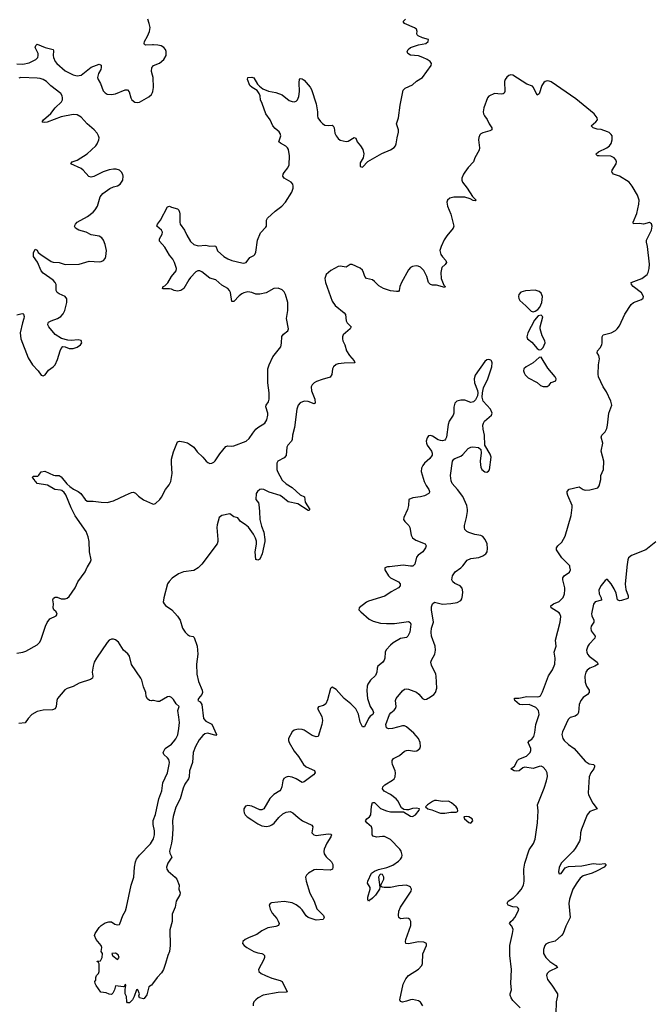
# Model space of a CAD drawing. Header units: inches. Extents: x 1843750 to 1959452, y 907112 to 1016326.
# Tile 93 of 137: x 1928677 to 1934978, y 925644 to 935446. Entities that reach past the tile are written whole.
import ezdxf

# ---------------------------------------------------------------- set-up
doc = ezdxf.new("R2010")
doc.units = ezdxf.units.IN
doc.header["$MEASUREMENT"] = 0
for name, color, linetype in [('B9922', 7, 'Continuous'), ('B9923', 7, 'Continuous'), ('B9932', 7, 'Continuous'), ('B9933', 7, 'Continuous')]:
    doc.layers.add(name, color=color, linetype=linetype)

msp = doc.modelspace()

# ---------------------------------------------------------------- linework, layer by layer
at = {"layer": 'B9922', "color": 6, "elevation": 500}
for points in [[(1928650, 929140.2), (1928710, 929150.1), (1928739.5, 929160.5), (1928850, 929222), (1928875.4, 929244.6), (1928889.3, 929270), (1928932.7, 929407.3), (1928950, 929444.4), (1928978.8, 929481.2), (1929039.5, 929510), (1929051.9, 929528.1), (1929038.9, 929550), (1929018, 929570), (1929009.9, 929589.9), (1929015, 929630), (1929008.8, 929671.2), (1929013.4, 929686.6), (1929030, 929697.6), (1929050, 929698.7), (1929090, 929682.3), (1929130, 929679.8), (1929150, 929687.8), (1929170, 929703.5), (1929230.6, 929789.4), (1929256.3, 929850), (1929328.5, 929950), (1929350, 929995.8), (1929352.6, 930000)], [(1930000, 928667.1), (1929990, 928665.2), (1929970, 928669.4), (1929950, 928683.7), (1929937.6, 928710), (1929934.5, 928750), (1929910, 928803.7), (1929892.8, 928870), (1929884.2, 928890), (1929790, 929027.2), (1929771.2, 929111.2), (1929754.5, 929134.5), (1929710, 929170.6), (1929660.9, 929250), (1929630, 929273.9), (1929610, 929279.9), (1929590, 929278.6), (1929570, 929268.4), (1929550, 929246.3), (1929440.8, 929090), (1929420.1, 929050), (1929407.9, 929010), (1929400.1, 928950), (1929405.3, 928910), (1929402.8, 928890), (1929381.8, 928878.2), (1929270, 928840.8), (1929210, 928808.1), (1929150, 928786.9), (1929126.6, 928773.4), (1929055.4, 928690), (1929045.8, 928670), (1929040.2, 928610), (1929030, 928584.7), (1929004.3, 928575.7), (1928910, 928573.5), (1928850, 928559.5), (1928799, 928530), (1928762.8, 928490), (1928732.8, 928447.2), (1928670, 928439.2)], [(1930000, 925847.1), (1929990, 925834), (1929962, 925818), (1929942.5, 925737.5), (1929916.4, 925703.6), (1929910, 925699.3), (1929869.5, 925709.5), (1929865.2, 925730), (1929869, 925750), (1929853.2, 925790), (1929847.1, 925792.9), (1929842, 925790), (1929818.8, 925721.2), (1929801, 925690), (1929770, 925659), (1929750, 925658), (1929744, 925670), (1929740.4, 925720.4), (1929728, 925750), (1929728, 925792), (1929735.3, 925830), (1929730, 925846), (1929718, 925822), (1929710, 925818), (1929632, 925828), (1929622, 925790), (1929605.4, 925754.6), (1929590, 925742), (1929570, 925744), (1929539.3, 925759.3), (1929485.2, 925765.2), (1929438, 925830), (1929428, 925850), (1929426, 925870), (1929434.6, 925885.4), (1929435.3, 925910), (1929442, 925930), (1929462, 925950), (1929468.7, 925970), (1929468, 926048), (1929462, 926062), (1929448, 926070), (1929450, 926074), (1929482, 926078), (1929498, 926110), (1929502, 926150), (1929488, 926170), (1929494, 926210), (1929488.7, 926230), (1929438, 926290), (1929422, 926330), (1929428.7, 926350), (1929468.7, 926410), (1929489.2, 926430), (1929530, 926456.3), (1929565.4, 926465.4), (1929590, 926466), (1929623.4, 926443.4), (1929650, 926434), (1929670, 926438.8), (1929675.3, 926444.7), (1929705.6, 926530), (1929730, 926573.4), (1929742.4, 926610), (1929788.6, 926830), (1929812.9, 926910), (1929821, 927010), (1929830, 927062.4), (1929842, 927090), (1929869.1, 927130), (1929979.7, 927240.3), (1930000, 927276.2)]]:
    msp.add_lwpolyline(points, dxfattribs=at)
msp.add_lwpolyline([(1929630, 926154), (1929594, 926150), (1929602, 926130), (1929650, 926091.3), (1929668.7, 926110), (1929656.5, 926136.5)], close=True, dxfattribs=at)
at = {"layer": 'B9923', "color": 6}
for points, elevation in [([(1930000, 935196.9), (1929931.8, 935191.8), (1929920.7, 935200.7), (1929916.5, 935210), (1929921.4, 935230), (1929950, 935282.5), (1929969.2, 935330), (1929975.4, 935370), (1929968, 935410), (1929953.2, 935450)], 600), ([(1928650, 935007.5), (1928710, 935003.3), (1928770, 935017), (1928838.2, 935050), (1928856.5, 935070), (1928862.1, 935090), (1928859.6, 935110), (1928830.9, 935170), (1928836.9, 935190), (1928850, 935202), (1928930.4, 935170.4), (1929010.6, 935150.6), (1929014.7, 935134.7), (1929011.2, 935090), (1929014.6, 935070), (1929031.7, 935031.7), (1929048.3, 935010), (1929130, 934937.7), (1929210, 934896.2), (1929250, 934887.1), (1929290, 934892.6), (1929390, 934972.5), (1929470, 935002.2), (1929490, 934994), (1929490, 934969.7), (1929483.8, 934950), (1929460.7, 934910), (1929451.5, 934870), (1929458, 934850), (1929483, 934810), (1929510, 934737.8), (1929530, 934716.8), (1929550, 934705.5), (1929590, 934701), (1929630, 934708), (1929727.3, 934747.3), (1929750, 934748.1), (1929767.6, 934727.6), (1929782.6, 934670), (1929794.3, 934650), (1929824.5, 934624.5), (1929850, 934620.8), (1929870, 934626), (1929962.4, 934677.6), (1929990, 934701.5), (1930000, 934720.6)], 600), ([(1930000, 934894.3), (1929990.8, 934930), (1929994.5, 934970), (1930000, 934977.2)], 600), ([(1928650, 932507), (1928690, 932519.3), (1928710, 932520.2), (1928715.7, 932515.7), (1928721.1, 932490), (1928718.3, 932470), (1928704.6, 932430), (1928683.4, 932330), (1928688.9, 932270), (1928760, 932080), (1928804.6, 932010), (1928860.2, 931950), (1928890, 931908.5), (1928910, 931899.5), (1928930, 931912.2), (1928962.9, 931957.1), (1929009.8, 931990), (1929029.8, 932010), (1929055.2, 932064.8), (1929079.3, 932150), (1929090, 932172.7), (1929107.9, 932192.1), (1929130, 932190.3), (1929170, 932173.8), (1929210, 932172.5), (1929250, 932186.6), (1929281.7, 932210), (1929295.4, 932230), (1929290, 932251), (1929258.7, 932258.7), (1929190, 932252.8), (1929155.1, 932255.1), (1929094.1, 932274.1), (1929030, 932312.2), (1928967.9, 932390), (1928959.1, 932410), (1928960.8, 932430), (1928965.4, 932434.6), (1928991.6, 932448.4), (1929053.5, 932470), (1929087.2, 932492.8), (1929110, 932518), (1929125.8, 932550), (1929146.1, 932630), (1929147.9, 932667.9), (1929131.6, 932690), (1929070, 932718.4), (1929051.5, 932731.5), (1929041.3, 932750), (1929040.5, 932810), (1929031.5, 932830), (1929010, 932852.8), (1928910, 932922.4), (1928890, 932945.5), (1928853.3, 933033.3), (1928814.4, 933090), (1928815.9, 933124.1), (1928830, 933160.7), (1928850, 933153), (1928862.8, 933130), (1928887.3, 933107.3), (1928990, 933039.2), (1929010, 933033.3), (1929070, 933029.6), (1929130, 933009.6), (1929270, 933011.5), (1929370, 933042.1), (1929470, 933036.9), (1929490, 933039.5), (1929512.5, 933050), (1929528.4, 933070), (1929535.8, 933090), (1929540.2, 933150), (1929528.8, 933210), (1929510.9, 933250), (1929493.8, 933273.8), (1929470, 933292.1), (1929390, 933304.3), (1929340.4, 933330), (1929266.8, 933350), (1929232.2, 933370), (1929224.7, 933390), (1929232.3, 933410), (1929249, 933431), (1929352.3, 933487.7), (1929409.1, 933530.9), (1929430, 933552.6), (1929453.2, 933590), (1929477.5, 933682.5), (1929505.1, 933714.9), (1929573.8, 933766.2), (1929610, 933781.2), (1929650, 933790.8), (1929678.6, 933810), (1929703, 933850), (1929709.1, 933889.1), (1929705.4, 933905.4), (1929691.8, 933930), (1929670, 933947.1), (1929637.1, 933957.1), (1929610, 933957.1), (1929570, 933950.8), (1929510, 933932.7), (1929415.3, 933884.7), (1929390, 933878.4), (1929365.9, 933885.9), (1929310, 933948.6), (1929290, 933964), (1929186.6, 934010), (1929199.1, 934030), (1929250, 934049.2), (1929350.5, 934110), (1929433.9, 934190), (1929450.4, 934210), (1929466.5, 934250), (1929468.1, 934270), (1929463.7, 934290), (1929450, 934315.3), (1929418.3, 934350), (1929350.4, 934410.4), (1929290, 934475.4), (1929250, 934499.9), (1929210, 934502.1), (1929090, 934478), (1928950, 934427.2), (1928922, 934422), (1928904.7, 934424.7), (1928901.2, 934430), (1928912.7, 934450), (1928986.4, 934513.6), (1929030.4, 934569.6), (1929093, 934630), (1929102.4, 934650), (1929104.7, 934670), (1929099.5, 934690), (1929085.4, 934710), (1928988, 934788), (1928943.9, 934830), (1928910, 934849.9), (1928879.8, 934859.8), (1928850, 934864.7), (1928690, 934870.7), (1928670, 934865.5)], 600), ([(1929352.6, 930000), (1929383.6, 930050), (1929387.5, 930070), (1929372.9, 930150), (1929370.3, 930250.3), (1929359.2, 930299.2), (1929340.9, 930350), (1929230, 930507), (1929190, 930587.5), (1929136.4, 930716.4), (1929120.7, 930740.7), (1929097.9, 930757.9), (1929083.2, 930763.2), (1929025.6, 930770), (1928953.3, 930813.3), (1928850, 930829.9), (1928842.7, 930842.7), (1928830, 930849.8), (1928825.1, 930865.1), (1928803.6, 930890), (1928810, 930902.8), (1928856.6, 930903.4), (1928869.4, 930910.6), (1928890, 930944.7), (1928927.8, 930952.2), (1929012.3, 930912.3), (1929030, 930907.3), (1929070, 930908.8), (1929090, 930895.5), (1929146, 930826), (1929177.6, 930797.6), (1929212, 930772), (1929259.7, 930750), (1929287.5, 930730), (1929329.7, 930669.7), (1929350, 930652.8), (1929410, 930654), (1929490, 930641.7), (1929550, 930639.8), (1929610, 930657.1), (1929730, 930714.3), (1929790, 930738.6), (1929810, 930741.5), (1929830, 930734), (1929862, 930702), (1929910, 930665.1), (1930000, 930627.2)], 500)]:
    msp.add_lwpolyline(points, dxfattribs=dict(at, elevation=elevation))
at = {"layer": 'B9932', "color": 6}
for points, elevation in [([(1930464.2, 930000), (1930454.2, 929990), (1930410, 929961.9), (1930310, 929948.9), (1930259, 929930), (1930194.5, 929885.5), (1930165.4, 929854.6), (1930150.1, 929829.9), (1930112.1, 929690), (1930107.4, 929647.4), (1930115.2, 929630), (1930130, 929614.4), (1930191.2, 929571.2), (1930250, 929508), (1930275.3, 929470), (1930299.3, 929390), (1930326.5, 929350), (1930350, 929326), (1930370, 929314), (1930405.2, 929305.2), (1930414.4, 929294.4), (1930444.1, 929210), (1930452.6, 929130), (1930437.4, 929030), (1930441.8, 928930), (1930458.3, 928858.3), (1930495.3, 928770), (1930499.4, 928750), (1930491.6, 928728.4), (1930459.5, 928690), (1930450.4, 928670), (1930475.6, 928655.6), (1930490, 928630.4), (1930509.4, 928489.4), (1930530, 928464.6), (1930590, 928433), (1930638.3, 928330), (1930630, 928321.7), (1930550, 928343.8), (1930522.3, 928337.7), (1930500, 928320), (1930463.9, 928276.1), (1930428.4, 928211.6), (1930405.6, 928150), (1930397.9, 928050), (1930367.7, 927970), (1930365.8, 927910), (1930357.8, 927890), (1930322.8, 927837.2), (1930304.1, 927795.9), (1930273.9, 927690), (1930233.6, 927606.4), (1930204.7, 927515.3), (1930198, 927470), (1930201.4, 927390), (1930196.5, 927290), (1930190.6, 927249.4), (1930168.3, 927170), (1930172.4, 927150), (1930192.3, 927110), (1930154.3, 927050), (1930140.2, 927010), (1930143.2, 926990), (1930155.6, 926970), (1930225.3, 926910), (1930241.6, 926890), (1930264.9, 926830), (1930262.8, 926790), (1930274.9, 926754.9), (1930273.5, 926733.5), (1930237.1, 926670), (1930226, 926610), (1930196.7, 926543.3), (1930195.8, 926470), (1930173.2, 926386.8), (1930174.9, 926230), (1930170.1, 926169.9), (1930153.8, 926130), (1930130.6, 926050), (1930108, 925990), (1930090, 925956), (1930048, 925910), (1930000, 925847.1)], 500), ([(1932360.6, 930000), (1932342.2, 929997.8), (1932314, 929990), (1932312.4, 929970), (1932351.5, 929910), (1932370.3, 929890), (1932450.2, 929850), (1932467.9, 929830), (1932466.1, 929810), (1932450.1, 929789.9), (1932377.1, 929750), (1932313.3, 929706.7), (1932150, 929658.3), (1932130, 929647.9), (1932058.4, 929590), (1932054.4, 929570), (1932074.6, 929550), (1932159.1, 929479.1), (1932197.7, 929457.7), (1932270, 929439.1), (1932330, 929434), (1932410, 929434.8), (1932550, 929454.4), (1932565.4, 929445.4), (1932572.1, 929430), (1932562.1, 929350), (1932543.7, 929310), (1932530, 929296.8), (1932470, 929284.9), (1932398.7, 929241.3), (1932370, 929220.3), (1932326.6, 929173.4), (1932316.6, 929150), (1932313.8, 929090), (1932307.4, 929070), (1932291.8, 929048.2), (1932242.8, 929010), (1932236.5, 928990), (1932234.3, 928950), (1932222.2, 928917.8), (1932171.5, 928870), (1932143.2, 928830), (1932136.9, 928810), (1932133.5, 928766.5), (1932141.3, 928690), (1932168.2, 928610), (1932194.4, 928570), (1932202.2, 928550), (1932193.2, 928530), (1932168.3, 928511.7), (1932150, 928490.9), (1932110, 928407.3), (1932090, 928405.1), (1932070, 928454.7), (1932052.9, 928532.9), (1932026, 928586), (1931975.6, 928635.6), (1931909.4, 928689.4), (1931830, 928777.4), (1931790, 928802.9), (1931782.3, 928797.7), (1931773.4, 928786.6), (1931743.8, 928676.2), (1931725.1, 928634.9), (1931701.5, 928618.5), (1931654.3, 928605.7), (1931642.3, 928590), (1931687, 928510), (1931694.3, 928470), (1931687.5, 928430), (1931650, 928309.6), (1931630, 928307.2), (1931590, 928321.9), (1931510, 928372.9), (1931490, 928381.2), (1931450, 928384.7), (1931410, 928374.2), (1931390, 928356.4), (1931355.8, 928290), (1931355.2, 928270), (1931361.4, 928250), (1931410, 928163.2), (1931453.5, 928110), (1931504.6, 928030), (1931530, 928008.3), (1931613.2, 927973.2), (1931621.3, 927950), (1931604.4, 927930), (1931578, 927910), (1931510, 927860.5), (1931490, 927854), (1931432.4, 927890), (1931390, 927906.2), (1931350, 927911.3), (1931330, 927906.3), (1931309.2, 927890.8), (1931298.5, 927870), (1931289.6, 927810), (1931278.7, 927781.3), (1931269.3, 927770.7), (1931210, 927732.3), (1931170, 927692), (1931108.5, 927591.5), (1931090, 927579.9), (1931070, 927579.6), (1930990, 927615.8), (1930950, 927624.7), (1930924.7, 927615.3), (1930909.1, 927590), (1930908.3, 927570), (1930914.4, 927550), (1930923.9, 927530), (1930941.7, 927510), (1930990, 927482.3), (1931050, 927439.8), (1931090, 927420.9), (1931134.4, 927414.4), (1931170, 927419.8), (1931190, 927429.5), (1931212, 927448), (1931257, 927503), (1931299.4, 927540.6), (1931330, 927558.1), (1931370, 927562.1), (1931398.8, 927550), (1931450, 927503), (1931494, 927470), (1931586.5, 927426.5), (1931595.4, 927410), (1931588.2, 927350), (1931605.5, 927330), (1931630, 927326), (1931750, 927340.7), (1931777, 927337), (1931783.6, 927330), (1931777.1, 927310), (1931736.4, 927250), (1931709.5, 927190), (1931705.6, 927165.6), (1931710, 927143.1), (1931730, 927111.5), (1931783.7, 927063.7), (1931794.5, 927034.5), (1931796.1, 927010), (1931791.3, 926988.7), (1931770, 926980.2), (1931632.8, 926987.2), (1931610, 926981.7), (1931553.8, 926950), (1931533.4, 926930), (1931525.2, 926910), (1931530.2, 926870), (1931566, 926750), (1931611.2, 926670), (1931636.2, 926596.2), (1931702.6, 926530), (1931711.1, 926510), (1931700.5, 926490), (1931630, 926481.2), (1931550, 926507.3), (1931530, 926526.1), (1931490, 926583.7), (1931470, 926603.5), (1931430, 926633.4), (1931390, 926653.5), (1931310, 926668.8), (1931186.4, 926653.6), (1931171.6, 926648.4), (1931162, 926630), (1931171.3, 926590), (1931191.8, 926550), (1931237.8, 926497.8), (1931253.1, 926473.1), (1931260.1, 926450), (1931254, 926430), (1931230, 926419.2), (1931150, 926406), (1931090, 926374.5), (1931039.7, 926340.3), (1930961.3, 926310), (1930923.1, 926290), (1930900.5, 926270), (1930898, 926250), (1930914.4, 926230), (1930939.5, 926210), (1931010, 926170.2), (1931050, 926155.9), (1931090, 926148.9), (1931103.4, 926143.4), (1931116.5, 926130), (1931115.8, 926110), (1931107.9, 926090), (1931056.5, 925990), (1931060.3, 925970), (1931081.3, 925950), (1931124.9, 925930), (1931190, 925903.7), (1931270, 925880.7), (1931290, 925870.3), (1931341.6, 925770), (1931330, 925764.5), (1931250, 925760.4), (1931103.5, 925736.5), (1931052.9, 925710), (1931028.9, 925690), (1931010.3, 925670), (1931001.1, 925650), (1931003.7, 925630)], 600), ([(1932693.9, 925630), (1932670, 925664), (1932650, 925678.4), (1932590, 925692.3), (1932570, 925690.3), (1932530, 925674.2), (1932490, 925666.5), (1932470.9, 925670.9), (1932463.1, 925690), (1932496.3, 925843.7), (1932522.4, 925897.6), (1932550, 925931.2), (1932650, 925992.6), (1932681.4, 926030), (1932688.2, 926051.8), (1932694, 926146), (1932729.8, 926230), (1932728.4, 926248.4), (1932701.7, 926261.7), (1932650, 926267.4), (1932550, 926244.7), (1932524.4, 926250), (1932520.2, 926270), (1932524.7, 926290), (1932572.7, 926430), (1932572.5, 926470), (1932562.7, 926490), (1932550, 926499.4), (1932530, 926502.6), (1932470, 926495.4), (1932453.8, 926510), (1932449.3, 926530), (1932454.9, 926570), (1932469.7, 926610.3), (1932575, 926770), (1932579.2, 926790), (1932569.8, 926809.8), (1932558.5, 926818.5), (1932529.1, 926829.1), (1932450, 926822.4), (1932370, 926808.7), (1932306.5, 926806.5), (1932288, 926810), (1932277.2, 926817.2), (1932275.6, 926830), (1932303.2, 926890), (1932304.7, 926910), (1932290, 926936.6), (1932270, 926938.6), (1932259.7, 926930), (1932251.6, 926910), (1932264, 926810), (1932261.1, 926790), (1932219.5, 926730), (1932190, 926701.3), (1932170, 926685.4), (1932158.2, 926681.8), (1932150, 926671.8), (1932145.2, 926685.2), (1932145.8, 926710), (1932168.1, 926790), (1932167.9, 926807.9), (1932142.8, 926850), (1932145.6, 926870), (1932181.2, 926950), (1932210, 926970.9), (1932250, 926985.4), (1932334.5, 927005.5), (1932395, 927030), (1932450, 927068.7), (1932470, 927088.7), (1932482.1, 927110), (1932486.6, 927130), (1932475.9, 927170), (1932462.7, 927190), (1932370, 927286.3), (1932310, 927313.3), (1932290, 927315.9), (1932230, 927307.7), (1932197.7, 927317.7), (1932188.2, 927330), (1932188.4, 927388.4), (1932180.3, 927410), (1932136.1, 927450), (1932121, 927470), (1932135.1, 927490), (1932161.4, 927510), (1932174.4, 927530), (1932182.1, 927617.9), (1932190, 927652.4), (1932210, 927652.8), (1932270, 927594.4), (1932329.4, 927569.4), (1932370, 927561.6), (1932500.5, 927560.5), (1932570, 927518.7), (1932590, 927514.9), (1932619.6, 927530), (1932655.5, 927575.5), (1932659, 927590), (1932630, 927597.4), (1932590, 927594.2), (1932550, 927581.3), (1932530, 927579.6), (1932504.8, 927584.8), (1932481.7, 927601.7), (1932444.8, 927670), (1932426.2, 927690), (1932370, 927733), (1932307.7, 927767.7), (1932292.3, 927790), (1932295.3, 927810), (1932312.4, 927830), (1932390, 927876.1), (1932406, 927890), (1932416.5, 927910), (1932420.7, 927950), (1932416.9, 927970), (1932390.8, 928030), (1932386.4, 928050), (1932388, 928070), (1932399.2, 928090), (1932458.8, 928121.2), (1932510, 928164.1), (1932528.6, 928171.4), (1932550, 928173), (1932610, 928162.7), (1932633.1, 928166.9), (1932662.4, 928190), (1932670.6, 928210), (1932666, 928250), (1932649, 928290), (1932603.8, 928343.8), (1932530, 928406.6), (1932510, 928415.9), (1932490, 928417.5), (1932390, 928391.2), (1932350, 928386), (1932330, 928395.6), (1932325.2, 928430), (1932360.6, 928530), (1932373.8, 928546.2), (1932408.1, 928571.9), (1932421.6, 928590), (1932426.9, 928610), (1932418.8, 928670), (1932427.3, 928690), (1932490, 928764.6), (1932510, 928780.2), (1932530, 928785.5), (1932550, 928780.9), (1932630.7, 928750.7), (1932653.2, 928733.2), (1932688.1, 928688.1), (1932710, 928680.2), (1932730, 928681.3), (1932770, 928705), (1932802.4, 928730), (1932818.6, 928750), (1932830.5, 928790), (1932826.8, 928910), (1932823, 928930), (1932780.1, 929020.1), (1932773.2, 929050), (1932777.2, 929070), (1932812.3, 929130), (1932818, 929170), (1932814.1, 929210), (1932779.1, 929310), (1932775.2, 929350), (1932777.7, 929390), (1932797.5, 929450), (1932779, 929570), (1932780.1, 929599.9), (1932788.7, 929630), (1932810, 929649.1), (1932887.6, 929627.6), (1932970, 929634.1), (1933035.8, 929644.2), (1933070, 929663.1), (1933079.7, 929680.3), (1933087.4, 929712.6), (1933090.5, 929750.5), (1933085.4, 929785.4), (1933063.5, 929810), (1933012.8, 929832.8), (1932989.9, 929849.9), (1932982.2, 929870), (1932989, 929911), (1933014.8, 929950), (1933070, 929988.7), (1933081.9, 930000)], 600), ([(1933662.9, 925610), (1933590, 925681.6), (1933571.6, 925710), (1933563.3, 925736.7), (1933562, 925750), (1933576.2, 925790), (1933567.4, 925850), (1933576.4, 925990), (1933560.7, 926130), (1933557.5, 926230), (1933586.7, 926350), (1933592, 926390), (1933580.6, 926420.6), (1933556.5, 926450), (1933568.6, 926470), (1933592.4, 926487.6), (1933610.2, 926509.8), (1933642.8, 926570), (1933647.9, 926590), (1933642.7, 926602.7), (1933630.9, 926610.9), (1933590, 926614.5), (1933541.6, 926630), (1933531.6, 926650), (1933543, 926670), (1933595.4, 926704.6), (1933636.2, 926743.8), (1933672.2, 926787.8), (1933693.7, 926830), (1933702.6, 926870), (1933699.3, 926990), (1933710, 927048), (1933750, 927181.3), (1933795, 927245), (1933810.8, 927289.2), (1933835.9, 927450), (1933842.3, 927570), (1933835.8, 927630), (1933902.5, 927797.5), (1933925.6, 927870), (1933933.8, 927913.8), (1933929.9, 927949.9), (1933916.7, 927976.7), (1933890, 928004.5), (1933870, 928013.6), (1933850, 928012.4), (1933790, 927992.4), (1933710, 928004.5), (1933690, 927997.7), (1933652.4, 927970), (1933630, 927966.9), (1933602.9, 927970), (1933569, 927990), (1933604.5, 928015.5), (1933634.3, 928070), (1933650, 928084.1), (1933724.3, 928115.7), (1933761.7, 928150), (1933768.9, 928170), (1933767.5, 928190), (1933740.9, 928250), (1933751.6, 928268.4), (1933777.2, 928282.8), (1933797.5, 928310), (1933807.4, 928350), (1933816.4, 928430), (1933850, 928530), (1933844.3, 928570), (1933819.2, 928599.2), (1933750, 928628.3), (1933690, 928625.5), (1933655.1, 928630), (1933609.8, 928670), (1933606.4, 928686.4), (1933600.9, 928690), (1933610, 928693.2), (1933650, 928690.8), (1933730, 928707.5), (1933835.3, 928704.7), (1933850, 928707), (1933863.6, 928716.4), (1933885.4, 928754.6), (1933945.7, 928914.3), (1933984.3, 928975.7), (1934006.6, 929030), (1934011.9, 929090), (1934000.9, 929150), (1934019.4, 929210), (1934014, 929270), (1934060.1, 929450), (1934066, 929506), (1934058.3, 929530), (1934050, 929540.2), (1933971.8, 929590), (1933968.1, 929610), (1933995.6, 929630), (1934050, 929655), (1934090, 929695.2), (1934102.4, 929730), (1934106.1, 929770), (1934105.4, 929790), (1934086.8, 929870), (1934087.8, 929890), (1934100.5, 929910), (1934153.1, 929946.9), (1934164.1, 929970), (1934157.4, 930000)], 500), ([(1934724.8, 930000), (1934724.2, 929995.8), (1934706.8, 929826.8), (1934713.5, 929773.5), (1934737, 929710), (1934737.8, 929690), (1934734.2, 929685.8), (1934670, 929663.7), (1934650, 929660.8), (1934632.5, 929670), (1934616.7, 929736.7), (1934598.9, 929778.9), (1934570, 929829.2), (1934530, 929877.2), (1934510, 929864.2), (1934467.5, 929812.5), (1934447, 929770), (1934449.6, 929730), (1934468.1, 929690), (1934472.3, 929667.7), (1934410, 929652.5), (1934392, 929628), (1934373.2, 929530), (1934376.6, 929510), (1934395.8, 929470), (1934395.4, 929450), (1934368.7, 929410), (1934364.2, 929390), (1934370, 929362.6), (1934410.2, 929310), (1934407.1, 929290), (1934350, 929230.6), (1934336.8, 929210), (1934323.9, 929170), (1934324.6, 929150), (1934333.2, 929130), (1934350.1, 929110.1), (1934430.2, 929050), (1934439.5, 929030), (1934405.3, 929010), (1934357.2, 928990), (1934330.2, 928970), (1934315.8, 928950), (1934305.3, 928910), (1934310, 928850.7), (1934323.3, 928810), (1934347.8, 928770), (1934348.5, 928750), (1934331.8, 928730), (1934290, 928699.8), (1934265, 928670), (1934249.5, 928630), (1934242.8, 928550), (1934231.5, 928528.5), (1934210, 928513), (1934160.4, 928499.6), (1934140.5, 928479.5), (1934084.6, 928355.4), (1934078.3, 928330), (1934086, 928290), (1934099.3, 928270), (1934144, 928230), (1934199.5, 928190), (1934310, 928064.8), (1934350, 928038.1), (1934394, 928030), (1934401.3, 928021.3), (1934403.2, 928010), (1934395, 927990), (1934365.8, 927950), (1934350.1, 927909.9), (1934337.7, 927750), (1934342.2, 927730), (1934385.7, 927645.7), (1934430.3, 927590), (1934357.5, 927562.5), (1934329, 927531), (1934272.6, 927387.4), (1934264.3, 927350), (1934259.8, 927290), (1934253, 927270), (1934210, 927194.2), (1934190, 927169.8), (1934070, 927049.6), (1934050, 927006.6), (1934042.7, 926962.7), (1934050, 926942), (1934070, 926945.8), (1934110, 927003.1), (1934143.7, 927016.3), (1934277.1, 927022.9), (1934390, 927044.8), (1934450, 927039), (1934506, 927046), (1934516.3, 927036.3), (1934515.5, 927030), (1934497.1, 927010), (1934430, 926974), (1934379.1, 926950), (1934290, 926922.5), (1934261.1, 926898.9), (1934224.8, 926855.2), (1934185, 926790), (1934153.4, 926690), (1934147.8, 926647.8), (1934158.4, 926510), (1934117.8, 926422.2), (1934090.4, 926350), (1934074.9, 926330), (1934010, 926272), (1933943.4, 926256.6), (1933917.3, 926242.7), (1933906.4, 926230), (1933895.3, 926190), (1933896, 926150), (1933916.5, 926110), (1933956.5, 926070), (1934016.5, 926030), (1934033.4, 926010), (1933950, 925969.8), (1933931.2, 925950), (1933925.5, 925930), (1933933.4, 925890), (1933976.2, 925836.2), (1934033.8, 925750), (1934034.4, 925730), (1934021.5, 925670), (1934017.4, 925550)], 500), ([(1930000, 927276.2), (1930008.6, 927291.4), (1930019, 927330), (1930021.5, 927370), (1930006.7, 927433.3), (1930006.8, 927473.2), (1930030, 927533.4), (1930063.2, 927690), (1930092.7, 927770), (1930103.2, 927850), (1930149, 927950), (1930166.9, 928030), (1930168.9, 928050), (1930161.5, 928081.5), (1930150, 928099.3), (1930113.3, 928130), (1930105.3, 928150), (1930127.7, 928190), (1930190, 928234.5), (1930210, 928256), (1930233.2, 928286.8), (1930252.4, 928327.6), (1930263.8, 928390), (1930267.4, 928450), (1930263.8, 928503.8), (1930250.9, 928569.1), (1930266, 928610), (1930236.9, 928636.9), (1930210, 928678), (1930190, 928698.7), (1930170, 928707.3), (1930150, 928704.5), (1930070, 928659.5), (1930050, 928659.3), (1930010, 928669), (1930000, 928667.1)], 500)]:
    msp.add_lwpolyline(points, dxfattribs=dict(at, elevation=elevation))
at = {"layer": 'B9932', "color": 6, "elevation": 600}
for points in [[(1932830, 927673.7), (1932810, 927672.7), (1932790, 927664), (1932740.5, 927630), (1932720.7, 927610), (1932741, 927590), (1932780.9, 927580.9), (1932850, 927553.6), (1932870, 927548), (1932910, 927547.2), (1932970, 927555.5), (1933023.3, 927556.7), (1933036.9, 927563.1), (1933040.9, 927570), (1933036.9, 927590), (1933023, 927610), (1932979.2, 927650), (1932947.3, 927667.3), (1932890, 927663.4)], [(1933126.2, 927513.8), (1933102, 927510), (1933106, 927490), (1933150, 927454.8), (1933170, 927447.7), (1933192, 927470), (1933185.2, 927490), (1933150, 927511.3)]]:
    msp.add_lwpolyline(points, close=True, dxfattribs=at)
at = {"layer": 'B9933', "color": 6}
for points, elevation in [([(1930000, 930627.2), (1930010, 930623), (1930030, 930629.4), (1930071.9, 930668.1), (1930090, 930692.7), (1930129.9, 930770), (1930164.9, 930815.1), (1930183.3, 930850), (1930196.2, 930930), (1930187.6, 931030), (1930190.5, 931070), (1930210, 931145.9), (1930250, 931243.1), (1930270, 931249.2), (1930310, 931244.2), (1930350, 931233.3), (1930370, 931221.9), (1930410, 931190.9), (1930444.3, 931144.3), (1930501.7, 931090), (1930534.1, 931050), (1930550, 931037.4), (1930570, 931029.6), (1930590, 931030.6), (1930610, 931039.8), (1930624.7, 931055.3), (1930670, 931123.4), (1930730, 931196.6), (1930750, 931203.8), (1930790, 931199.3), (1930810, 931202.9), (1930934.5, 931250), (1930964.3, 931275.7), (1930997.9, 931330), (1931030, 931368.7), (1931050, 931386.8), (1931119.4, 931430), (1931137.7, 931462.3), (1931148.4, 931510), (1931148.4, 931530), (1931127.6, 931592.4), (1931132, 931610), (1931156.4, 931643.6), (1931163, 931670), (1931160.8, 931730), (1931148.2, 931830), (1931149.9, 931970.1), (1931161.8, 932010), (1931198.4, 932090), (1931276.7, 932190), (1931284.5, 932224.5), (1931287.1, 932292.9), (1931303.5, 932316.5), (1931347.4, 932350), (1931353.4, 932370), (1931335.8, 932470), (1931348.6, 932550), (1931348, 932630), (1931325.9, 932710), (1931310, 932736.1), (1931290, 932755.6), (1931250, 932772), (1931210, 932769.3), (1931132.9, 932727.1), (1931070, 932714.2), (1931030, 932713.3), (1930990, 932730.9), (1930950, 932738.1), (1930910, 932728.8), (1930890, 932717.9), (1930863.1, 932696.9), (1930810, 932642.2), (1930790, 932640.5), (1930776.1, 932730), (1930766.7, 932750), (1930750, 932769.9), (1930690, 932804.2), (1930630, 932857), (1930570, 932873.6), (1930490, 932936), (1930470, 932946.3), (1930452.6, 932947.4), (1930430, 932936.9), (1930379.4, 932880.6), (1930361.9, 932858.1), (1930313.1, 932770), (1930283.6, 932750), (1930250, 932742.8), (1930215.4, 932750), (1930190, 932763.4), (1930170, 932767), (1930105.6, 932765.6), (1930099, 932770), (1930107, 932790), (1930122.5, 932797.5), (1930153.4, 932826.6), (1930188.2, 932890), (1930234.8, 932945.2), (1930239.4, 932970), (1930220.5, 933030), (1930202.9, 933062.9), (1930170, 933103.8), (1930122.4, 933182.4), (1930070, 933242), (1930070, 933263.1), (1930097.8, 933310), (1930100.2, 933330), (1930090.4, 933350.4), (1930043.1, 933390), (1930048.7, 933410), (1930081.1, 933450), (1930150, 933584.7), (1930170, 933591.3), (1930190, 933578.8), (1930250, 933562.8), (1930260.7, 933550), (1930270, 933531.3), (1930272.6, 933512.6), (1930272.9, 933430), (1930277, 933410), (1930319.6, 933350), (1930340.9, 933300.9), (1930378.8, 933238.8), (1930412.9, 933210), (1930454.7, 933194.7), (1930530, 933201), (1930570, 933193.3), (1930614.8, 933194.8), (1930630, 933190.2), (1930646.5, 933146.5), (1930710, 933088.3), (1930750, 933065.1), (1930788.7, 933050), (1930890, 933024.7), (1930910, 933023), (1930934.3, 933030), (1930970, 933077.4), (1931010, 933098.9), (1931020.4, 933110), (1931029.1, 933130.9), (1931045, 933250), (1931076.2, 933323.8), (1931130, 933379.6), (1931134.1, 933390), (1931136, 933450), (1931146.1, 933470), (1931221, 933539), (1931288.1, 933590), (1931325.7, 933630), (1931387.9, 933730), (1931401, 933770), (1931401.1, 933790), (1931396.2, 933810), (1931381.4, 933830), (1931311.1, 933870), (1931297.2, 933890), (1931301.1, 933910), (1931310, 933925.7), (1931347.8, 933972.2), (1931359.8, 934000.2), (1931364.5, 934090), (1931353.9, 934153.9), (1931346.2, 934170), (1931328.2, 934188.2), (1931276.1, 934216.1), (1931259.8, 934230), (1931276.7, 934290), (1931272.4, 934312.4), (1931262.3, 934330), (1931222.4, 934362.4), (1931198.1, 934390), (1931170.7, 934450.7), (1931129.1, 934510), (1931093.3, 934613.3), (1931074.4, 934650), (1931071.2, 934688.8), (1931064, 934710), (1931041.2, 934741.2), (1930993, 934770), (1930969.6, 934790), (1930945.6, 934850), (1930949.3, 934870), (1930990, 934875.8), (1931010, 934868.9), (1931044.9, 934804.9), (1931064.2, 934784.2), (1931099.6, 934759.6), (1931156.2, 934736.2), (1931230, 934719.9), (1931290, 934697.8), (1931362.4, 934642.4), (1931390, 934632.1), (1931409.9, 934630.1), (1931430, 934636.8), (1931444.1, 934650), (1931457.3, 934682.7), (1931463.4, 934730), (1931460.7, 934819.3), (1931465.1, 934854.9), (1931470, 934860.7), (1931490, 934859.1), (1931510, 934843.8), (1931570, 934773.8), (1931582.7, 934750), (1931631.4, 934610), (1931644.6, 934530), (1931643.5, 934490), (1931647.8, 934470), (1931672.3, 934432.3), (1931691.9, 934411.9), (1931717.3, 934397.3), (1931750, 934392.7), (1931790, 934394.7), (1931800.5, 934390), (1931809.3, 934369.3), (1931817.3, 934317.3), (1931828.5, 934290), (1931850, 934262.8), (1931870, 934248.4), (1931930, 934232.8), (1931950, 934235.8), (1932010, 934273), (1932026.7, 934266.7), (1932038.1, 934230), (1932071.6, 934190), (1932093.5, 934153.5), (1932104.6, 934110), (1932097.8, 934070), (1932070, 934022.7), (1932066.8, 934006.8), (1932070, 933983.8), (1932090, 933976.9), (1932145.5, 934034.5), (1932284.6, 934115.4), (1932369.9, 934150.1), (1932407.6, 934172.4), (1932420.4, 934190), (1932427.1, 934210), (1932436.3, 934270), (1932451.8, 934328.2), (1932450.9, 934350), (1932431.7, 934410), (1932450, 934470), (1932466.2, 934593.8), (1932496.5, 934743.5), (1932515.4, 934764.6), (1932590, 934799.5), (1932630, 934835.5), (1932689.7, 934870), (1932775.8, 934990), (1932778.9, 935010), (1932766, 935030), (1932736.9, 935050), (1932694, 935070), (1932650, 935086.9), (1932570, 935093.8), (1932543.1, 935110), (1932535.3, 935130), (1932544.8, 935150), (1932570, 935168.4), (1932650, 935197), (1932720.9, 935210), (1932746.6, 935230), (1932749, 935249), (1932690, 935265), (1932645.6, 935285.6), (1932636.2, 935296.2), (1932632.3, 935310), (1932635.9, 935330), (1932630, 935351.5), (1932610, 935366.3), (1932511.5, 935410), (1932496.3, 935430), (1932519.5, 935450)], 500), ([(1930000, 934977.2), (1930009.9, 934990.1), (1930070, 935015.1), (1930112, 935050), (1930135.9, 935090), (1930136.3, 935130), (1930129, 935150), (1930114, 935170), (1930086.4, 935186.4), (1930054.2, 935194.2), (1930010, 935197.7), (1930000, 935196.9)], 600), ([(1930000, 934720.6), (1930004.9, 934730), (1930009.4, 934770), (1930006.3, 934870), (1930000, 934894.3)], 600), ([(1934157.4, 930000), (1934155.2, 930010), (1934078.4, 930090), (1934024.8, 930170), (1934022.4, 930190), (1934037.6, 930210), (1934075.7, 930244.3), (1934110, 930304.9), (1934170.5, 930510), (1934180.4, 930590), (1934179, 930610), (1934135.3, 930710), (1934128.5, 930731.5), (1934131.5, 930748.5), (1934150, 930773), (1934250, 930794.6), (1934288.9, 930768.9), (1934310, 930762.3), (1934354.7, 930765.3), (1934434.5, 930785.5), (1934450, 930806.8), (1934464.2, 930870), (1934466.6, 930910), (1934493.1, 930970), (1934494.9, 931050), (1934469.4, 931150), (1934485.8, 931230), (1934468.9, 931291.1), (1934475.4, 931310), (1934510, 931343.5), (1934524.7, 931375.3), (1934533.1, 931410), (1934544.2, 931530), (1934576.4, 931610), (1934566.5, 931650), (1934520.4, 931740.4), (1934487.9, 931790), (1934442.7, 931890), (1934438.5, 931918.5), (1934443.7, 932010), (1934452.3, 932070), (1934444, 932104), (1934427.9, 932130), (1934431.1, 932148.9), (1934458.9, 932181.1), (1934474.1, 932210), (1934478.9, 932230), (1934478.4, 932290), (1934490, 932308.3), (1934570, 932330.1), (1934610, 932353.2), (1934629.3, 932370), (1934650, 932399.4), (1934704.9, 932515.1), (1934766.7, 932610), (1934790, 932630.1), (1934870, 932661.1), (1934886.3, 932673.7), (1934890.5, 932690), (1934870, 932728), (1934788.6, 932790), (1934769.7, 932810), (1934767.8, 932830), (1934873.8, 932870), (1934927, 932910), (1934938.1, 932930), (1934946.7, 932970), (1934948.7, 933011.3), (1934928.9, 933188.9), (1934919, 933230), (1934921.6, 933250), (1934970.8, 933350), (1934977.1, 933390), (1934970, 933414.6), (1934950, 933427.8), (1934890, 933409.8), (1934850, 933416.4), (1934790, 933414), (1934787.1, 933430), (1934824.2, 933515.8), (1934844.4, 933610), (1934846.2, 933650), (1934830, 933699.7), (1934776.8, 933790), (1934747.3, 933827.3), (1934650, 933889.1), (1934591.6, 933910), (1934580.4, 933920.4), (1934575, 933930), (1934579.8, 933950), (1934619.1, 934010), (1934621.3, 934030), (1934614.1, 934050), (1934599.8, 934070), (1934566.5, 934086.5), (1934448, 934090), (1934431.8, 934091.8), (1934421.7, 934101.7), (1934419.3, 934110), (1934442, 934130), (1934524.5, 934170), (1934552.8, 934190), (1934567.5, 934212.5), (1934578.7, 934250), (1934577.3, 934290), (1934570, 934303.8), (1934550, 934323.2), (1934531.5, 934331.5), (1934470, 934353), (1934430, 934357.3), (1934389.7, 934370), (1934369, 934390), (1934416.2, 934430), (1934431.1, 934450), (1934427.8, 934470), (1934397.9, 934510), (1934217.2, 934657.2), (1933970, 934826.7), (1933950, 934835.7), (1933930, 934837.9), (1933910, 934830.6), (1933899.1, 934820.9), (1933878.7, 934790), (1933850, 934708.3), (1933830, 934693.5), (1933795.7, 934770), (1933784.4, 934784.4), (1933730, 934805.8), (1933590, 934895.4), (1933570, 934897.3), (1933550, 934891), (1933530, 934873.9), (1933512.5, 934850), (1933504.5, 934830), (1933509.6, 934730.4), (1933504, 934716), (1933492.4, 934707.6), (1933473.6, 934706.4), (1933407.2, 934712.8), (1933350, 934686.3), (1933337.8, 934670), (1933299.3, 934570), (1933292.9, 934530), (1933296.5, 934510), (1933307.5, 934490), (1933333.6, 934453.6), (1933354.6, 934410), (1933380.7, 934370), (1933378.3, 934350), (1933359.4, 934340.6), (1933290, 934321.6), (1933269.6, 934310.4), (1933260.6, 934299.4), (1933250, 934272.3), (1933248.3, 934251.7), (1933257.4, 934170), (1933253.2, 934146.8), (1933210.8, 934070), (1933198.7, 934030), (1933145.4, 933974.6), (1933110.1, 933930), (1933097, 933910), (1933082, 933870), (1933081.3, 933850), (1933087.8, 933830), (1933132.8, 933770), (1933186.3, 933686.3), (1933222.4, 933650), (1933215.5, 933644.5), (1933193, 933647), (1933162.6, 933662.6), (1933110, 933677.9), (1933002.1, 933677.9), (1932960.2, 933670), (1932938.5, 933650), (1932931.7, 933630), (1932937.5, 933590), (1932972.5, 933510), (1933002.3, 933390), (1932995.6, 933370), (1932930, 933293.1), (1932905.9, 933254.1), (1932873.6, 933190), (1932861.6, 933150), (1932873, 933110), (1932890, 933084.4), (1932923.1, 933050), (1932927.6, 933030), (1932914.9, 933010), (1932882.2, 932977.8), (1932872.6, 932930), (1932876.2, 932870), (1932903.2, 932803.2), (1932913.8, 932790), (1932910, 932780.9), (1932830, 932804.7), (1932790, 932805.1), (1932769.7, 932810), (1932749.9, 932830), (1932733.7, 932890), (1932703.1, 932950), (1932670, 932982.9), (1932646.5, 932993.5), (1932625.1, 932994.9), (1932590, 932988.3), (1932570, 932978.5), (1932550, 932957.3), (1932479.5, 932830), (1932464.7, 932790), (1932457.7, 932750), (1932450, 932742.1), (1932430, 932739), (1932370, 932747), (1932299.6, 932770), (1932255.2, 932795.2), (1932210, 932841.3), (1932190, 932855.1), (1932130, 932869.9), (1932113.6, 932890), (1932103, 932930), (1932090, 932954.4), (1932070, 932971.2), (1931990, 933010.4), (1931969.5, 933010.5), (1931930, 932982.6), (1931870, 932991.8), (1931850, 932988.9), (1931775.3, 932950), (1931730, 932911.1), (1931717.8, 932870), (1931721.5, 932830), (1931790, 932644.9), (1931820.3, 932600.3), (1931909.4, 932529.4), (1931920.7, 932510), (1931929.2, 932450), (1931940.2, 932430), (1931979, 932390), (1931970.2, 932370), (1931898, 932310), (1931891.2, 932290), (1931891, 932270), (1931895, 932250), (1931914.8, 932210), (1931931.5, 932150), (1931962.5, 932102.5), (1932010.2, 932050), (1932015.5, 932030), (1931910, 932028.2), (1931850, 932021), (1931830, 932014.5), (1931801.5, 931990), (1931793.4, 931970), (1931787.3, 931912.7), (1931771.2, 931888.8), (1931690, 931866), (1931635, 931845), (1931608.9, 931830), (1931589.5, 931810.5), (1931580.2, 931790), (1931582.7, 931750), (1931616.4, 931670), (1931621.7, 931630), (1931610, 931621.4), (1931550, 931645.1), (1931510, 931647.6), (1931470, 931633.5), (1931451.2, 931610), (1931438.5, 931570), (1931413.6, 931386.4), (1931393.2, 931310), (1931392.1, 931267.9), (1931382.9, 931250), (1931346.8, 931210), (1931336.9, 931190), (1931330, 931108.5), (1931310, 931084.1), (1931249.1, 931050.9), (1931239.3, 931030), (1931237.6, 931010), (1931239.5, 930970), (1931245.2, 930950), (1931290, 930863.2), (1931330, 930826.2), (1931391.6, 930790), (1931470, 930714.7), (1931515.5, 930695.5), (1931522.2, 930642.2), (1931567, 930570), (1931558.7, 930561.3), (1931550, 930561.1), (1931446.2, 930626.2), (1931350, 930647.9), (1931294, 930694), (1931270, 930708.4), (1931163.3, 930743.3), (1931110, 930767.9), (1931090, 930774), (1931069.4, 930770.6), (1931046, 930750), (1931033.4, 930730), (1931030.3, 930670), (1931055.3, 930635.3), (1931060.1, 930620.1), (1931067.2, 930550), (1931068, 930470), (1931085.3, 930405.3), (1931110, 930344.9), (1931120.4, 930270), (1931119.8, 930250), (1931093.7, 930130), (1931070, 930076), (1931050, 930066), (1931030, 930071.8), (1931022.4, 930150), (1931035.3, 930224.7), (1931035.5, 930255.5), (1931025.5, 930285.5), (1931004.3, 930324.3), (1930954.6, 930394.6), (1930921.9, 930421.9), (1930877.8, 930450), (1930848.3, 930488.3), (1930810, 930498.4), (1930770, 930528.3), (1930689.5, 930510.5), (1930662.6, 930490), (1930643.7, 930416.3), (1930642, 930390), (1930652.1, 930270), (1930651.7, 930250), (1930644.6, 930230), (1930490, 930025.8), (1930464.2, 930000)], 500), ([(1933081.9, 930000), (1933091.2, 930008.8), (1933133.9, 930066.1), (1933170, 930080.9), (1933250, 930094), (1933290, 930107.6), (1933319.7, 930130), (1933333.3, 930150), (1933338.1, 930181.9), (1933333.7, 930230), (1933313.8, 930270), (1933290, 930300.3), (1933270, 930312.7), (1933210, 930322.5), (1933150, 930341.8), (1933129.9, 930350), (1933109.9, 930370), (1933106.1, 930390), (1933108.8, 930410), (1933129, 930490), (1933137.9, 930550), (1933138.8, 930570), (1933131.4, 930610), (1933090, 930698.6), (1933037.7, 930770), (1932985.6, 930830), (1932974.4, 930854.4), (1932967.2, 930910), (1932989.5, 931050), (1933002, 931070), (1933010, 931078.3), (1933070, 931099.8), (1933090, 931116.3), (1933142.8, 931177.2), (1933170, 931191.9), (1933190, 931195), (1933246.1, 931186.1), (1933268.6, 931168.6), (1933272.7, 931132.7), (1933264.7, 931050), (1933265.7, 931014.3), (1933270.3, 930990), (1933281.7, 930970), (1933310, 930943.7), (1933330, 930941.6), (1933348, 930952), (1933355, 930965), (1933371.6, 931091.6), (1933362, 931122), (1933311.1, 931211.1), (1933306.3, 931310), (1933292.8, 931370), (1933290.5, 931409.5), (1933295.6, 931430), (1933307.2, 931450), (1933375.8, 931510), (1933384.4, 931530), (1933367.4, 931570), (1933294.7, 931650), (1933284.5, 931690), (1933286.2, 931730), (1933297.9, 931782.1), (1933339.3, 931870), (1933381.4, 931990), (1933382.6, 932030), (1933377, 932050), (1933370, 932056.2), (1933350, 932062.4), (1933330, 932060.5), (1933310, 932045.1), (1933212.7, 931907.3), (1933205.4, 931870), (1933207.7, 931830), (1933235.4, 931755.4), (1933240.2, 931730), (1933237.3, 931702.7), (1933217.5, 931662.5), (1933196.8, 931643.2), (1933170, 931635.9), (1933110, 931657.5), (1933070, 931660.3), (1933032, 931648), (1933012.7, 931627.3), (1933001.1, 931590), (1933001.4, 931530), (1932994.3, 931510), (1932954.3, 931450), (1932943.3, 931416.7), (1932928.5, 931291.5), (1932919.3, 931270), (1932910, 931261.1), (1932890, 931254.1), (1932870, 931255.7), (1932844.7, 931264.7), (1932790, 931299.3), (1932770, 931306.6), (1932750, 931304.5), (1932736, 931284), (1932727.2, 931250), (1932728.9, 931230), (1932736.1, 931210), (1932780.2, 931150), (1932786.8, 931130), (1932784.6, 931110), (1932762.7, 931077.3), (1932709, 931030), (1932692.1, 931007.9), (1932678.2, 930981.8), (1932675.5, 930950), (1932704.2, 930850), (1932724.1, 930810), (1932752.8, 930770), (1932759.6, 930750), (1932757.6, 930742.4), (1932751.7, 930728.3), (1932710, 930705.9), (1932670, 930695.2), (1932592.6, 930687.4), (1932553.4, 930670), (1932549.4, 930610), (1932540.8, 930570), (1932504.4, 930490), (1932499.5, 930470), (1932511.8, 930450), (1932553.8, 930410), (1932562.5, 930390), (1932575, 930315), (1932588.6, 930288.6), (1932623.7, 930263.7), (1932715.5, 930230), (1932726.7, 930210), (1932719.6, 930190), (1932691.3, 930150), (1932645.3, 930114.7), (1932630, 930096.9), (1932612.7, 930027.3), (1932592.8, 930007.2), (1932570, 930006), (1932496, 930016), (1932360.6, 930000)], 600), ([(1935012.2, 930247.8), (1934914, 930170), (1934770, 930111.1), (1934742.6, 930090), (1934734.9, 930070), (1934724.8, 930000)], 500)]:
    msp.add_lwpolyline(points, dxfattribs=dict(at, elevation=elevation))
at = {"layer": 'B9933', "color": 6, "elevation": 600}
for points in [[(1933810, 932754.2), (1933714.4, 932745.6), (1933667.8, 932732.2), (1933649, 932710), (1933645.3, 932690), (1933648.9, 932670), (1933659.5, 932650), (1933719.4, 932599.4), (1933770, 932545.5), (1933790, 932537.1), (1933810, 932544.4), (1933837.9, 932562.1), (1933856.7, 932583.3), (1933878.3, 932630), (1933884.8, 932690), (1933870, 932723.6), (1933850, 932741.1)], [(1933870, 932504.7), (1933842, 932498), (1933804.2, 932455.8), (1933737.6, 932330), (1933726.9, 932290), (1933734.4, 932270), (1933777.7, 932237.7), (1933830, 932174.4), (1933850, 932160.5), (1933870, 932161.6), (1933890, 932184.4), (1933909.7, 932230), (1933908.5, 932250), (1933880.5, 932300.5), (1933860.3, 932370), (1933859.8, 932390), (1933887.8, 932487.8)], [(1933870, 932085.6), (1933850, 932082.9), (1933790.3, 932030), (1933721.6, 931990), (1933699.3, 931970), (1933696.5, 931950), (1933701.7, 931930), (1933711.7, 931910), (1933741.2, 931881.2), (1933830, 931834.3), (1933864.9, 931804.9), (1933890, 931793.8), (1933930, 931794.7), (1933950, 931807.9), (1933970, 931834.9), (1934018, 931850), (1934020.5, 931870), (1934010.9, 931890), (1933937.6, 931977.6)]]:
    msp.add_lwpolyline(points, close=True, dxfattribs=at)

doc.saveas('drawing.dxf')
